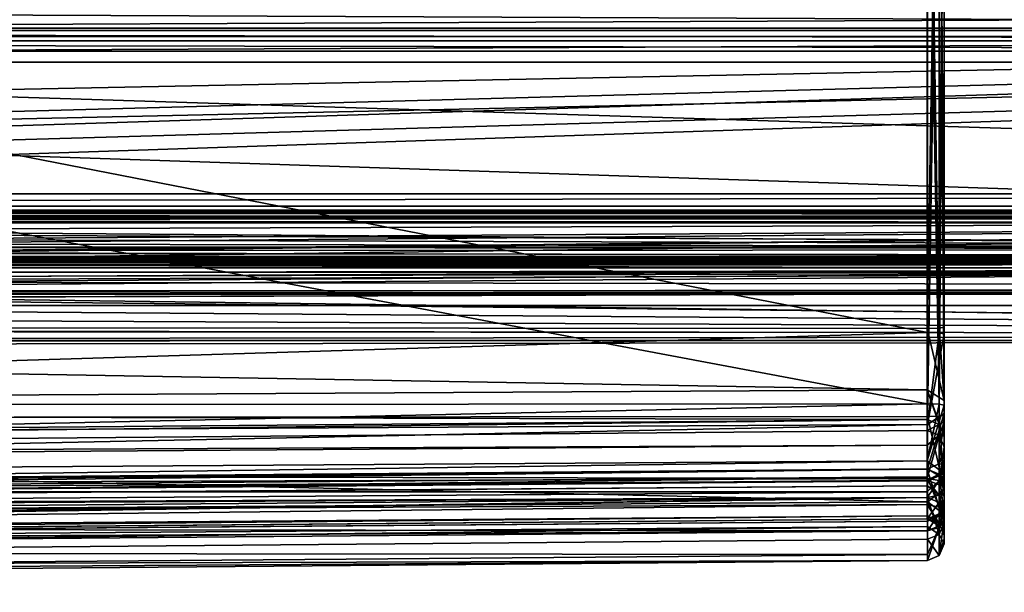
# Model space of a CAD drawing. Header units: millimetres. Extents: x -15 to 196, y -14 to 691.
# Tile 254 of 256: x 105 to 134, y 650 to 667. Entities that reach past the tile are written whole.
import ezdxf

# ---------------------------------------------------------------- set-up
doc = ezdxf.new("R2010")
doc.units = ezdxf.units.MM
doc.header["$LTSCALE"] = 41.718519
for name, color, linetype in [('1204', 7, 'CONTINUOUS'), ('1205', 7, 'CONTINUOUS'), ('1209', 7, 'CONTINUOUS'), ('1210', 7, 'CONTINUOUS'), ('1211', 7, 'CONTINUOUS'), ('1212', 7, 'CONTINUOUS'), ('1215', 7, 'CONTINUOUS'), ('1216', 7, 'CONTINUOUS'), ('1224', 7, 'CONTINUOUS'), ('1227', 7, 'CONTINUOUS'), ('1228', 7, 'CONTINUOUS'), ('1229', 7, 'CONTINUOUS'), ('1231', 7, 'CONTINUOUS'), ('1232', 7, 'CONTINUOUS'), ('1233', 7, 'CONTINUOUS'), ('1234', 7, 'CONTINUOUS'), ('1235', 7, 'CONTINUOUS'), ('1236', 7, 'CONTINUOUS'), ('1237', 7, 'CONTINUOUS'), ('1238', 7, 'CONTINUOUS'), ('1239', 7, 'CONTINUOUS'), ('1240', 7, 'CONTINUOUS'), ('1243', 7, 'CONTINUOUS'), ('1247', 7, 'CONTINUOUS'), ('1248', 7, 'CONTINUOUS'), ('1249', 7, 'CONTINUOUS'), ('1250', 7, 'CONTINUOUS'), ('1251', 7, 'CONTINUOUS'), ('1252', 7, 'CONTINUOUS'), ('1253', 7, 'CONTINUOUS'), ('1254', 7, 'CONTINUOUS'), ('1255', 7, 'CONTINUOUS'), ('1256', 7, 'CONTINUOUS'), ('1257', 7, 'CONTINUOUS'), ('1258', 7, 'CONTINUOUS'), ('1268', 7, 'CONTINUOUS'), ('1269', 7, 'CONTINUOUS'), ('1272', 7, 'CONTINUOUS'), ('1273', 7, 'CONTINUOUS'), ('1276', 7, 'CONTINUOUS'), ('1277', 7, 'CONTINUOUS'), ('1280', 7, 'CONTINUOUS'), ('1281', 7, 'CONTINUOUS'), ('1284', 7, 'CONTINUOUS'), ('1285', 7, 'CONTINUOUS'), ('1290', 7, 'CONTINUOUS'), ('1291', 7, 'CONTINUOUS'), ('1292', 7, 'CONTINUOUS'), ('1293', 7, 'CONTINUOUS'), ('1299', 7, 'CONTINUOUS'), ('1300', 7, 'CONTINUOUS'), ('1301', 7, 'CONTINUOUS'), ('1302', 7, 'CONTINUOUS'), ('1304', 7, 'CONTINUOUS'), ('1305', 7, 'CONTINUOUS'), ('1306', 7, 'CONTINUOUS'), ('1307', 7, 'CONTINUOUS'), ('1315', 7, 'CONTINUOUS'), ('1316', 7, 'CONTINUOUS'), ('1317', 7, 'CONTINUOUS'), ('1332', 7, 'CONTINUOUS'), ('1343', 7, 'CONTINUOUS'), ('1344', 7, 'CONTINUOUS')]:
    doc.layers.add(name, color=color, linetype=linetype)

msp = doc.modelspace()

# ---------------------------------------------------------------- linework, layer by layer
at = {"layer": '1204', "linetype": 'Continuous'}
for points in [[(131.704, 652.362, -132.729), (22.696, 651.414, -132.646), (131.704, 652.003, -136.838), (131.704, 652.362, -132.729)], [(22.696, 651.414, -132.646), (22.696, 651.055, -136.755), (131.704, 652.003, -136.838), (22.696, 651.414, -132.646)]]:
    msp.add_3dface(points, dxfattribs=at)
at = {"layer": '1205', "linetype": 'Continuous'}
for points in [[(22.696, 651.414, -132.646), (131.704, 652.362, -132.729), (131.704, 652.29, -132.26), (22.696, 651.414, -132.646)], [(22.696, 651.411, -132.625), (22.696, 651.414, -132.646), (131.704, 652.29, -132.26), (22.696, 651.411, -132.625)], [(131.704, 652.008, -131.878), (22.696, 651.411, -132.625), (131.704, 652.29, -132.26), (131.704, 652.008, -131.878)], [(22.696, 651.399, -132.608), (22.696, 651.411, -132.625), (131.704, 652.008, -131.878), (22.696, 651.399, -132.608)]]:
    msp.add_3dface(points, dxfattribs=at)
at = {"layer": '1209', "linetype": 'Continuous'}
for points in [[(131.704, 651.751, -122.509), (22.696, 650.803, -122.426), (131.704, 651.118, -129.737), (131.704, 651.751, -122.509)], [(22.696, 650.803, -122.426), (22.696, 650.17, -129.654), (131.704, 651.118, -129.737), (22.696, 650.803, -122.426)]]:
    msp.add_3dface(points, dxfattribs=at)
at = {"layer": '1210', "linetype": 'Continuous'}
for points in [[(131.704, 652.999, -120.555), (22.696, 652.525, -119.73), (22.696, 651.333, -120.867), (131.704, 652.999, -120.555)], [(131.704, 652.135, -121.379), (131.704, 652.999, -120.555), (22.696, 651.333, -120.867), (131.704, 652.135, -121.379)], [(22.696, 650.803, -122.426), (131.704, 651.751, -122.509), (131.704, 652.135, -121.379), (22.696, 650.803, -122.426)], [(22.696, 650.803, -122.426), (131.704, 652.135, -121.379), (22.696, 651.333, -120.867), (22.696, 650.803, -122.426)]]:
    msp.add_3dface(points, dxfattribs=at)
at = {"layer": '1211', "linetype": 'Continuous'}
for points in [[(131.704, 653.495, -119.779), (22.696, 652.547, -119.696), (22.696, 652.541, -119.716), (131.704, 653.495, -119.779)], [(131.704, 653.342, -120.228), (131.704, 653.495, -119.779), (22.696, 652.541, -119.716), (131.704, 653.342, -120.228)], [(22.696, 652.525, -119.73), (131.704, 652.999, -120.555), (131.704, 653.342, -120.228), (22.696, 652.525, -119.73)], [(22.696, 652.525, -119.73), (131.704, 653.342, -120.228), (22.696, 652.541, -119.716), (22.696, 652.525, -119.73)]]:
    msp.add_3dface(points, dxfattribs=at)
at = {"layer": '1212', "linetype": 'Continuous'}
for points in [[(22.696, 652.907, -115.586), (131.704, 653.495, -119.779), (131.704, 653.855, -115.669), (22.696, 652.907, -115.586)], [(22.696, 652.547, -119.696), (131.704, 653.495, -119.779), (22.696, 652.907, -115.586), (22.696, 652.547, -119.696)]]:
    msp.add_3dface(points, dxfattribs=at)
at = {"layer": '1215', "linetype": 'Continuous'}
for points in [[(22.696, 658.005, -111.309), (22.696, 654.57, -112.392), (131.704, 657.922, -112.256), (22.696, 658.005, -111.309)], [(131.704, 657.922, -112.256), (22.696, 654.57, -112.392), (131.704, 655.181, -113.12), (131.704, 657.922, -112.256)], [(22.696, 652.907, -115.586), (131.704, 653.855, -115.669), (131.704, 655.181, -113.12), (22.696, 652.907, -115.586)], [(22.696, 654.57, -112.392), (22.696, 652.907, -115.586), (131.704, 655.181, -113.12), (22.696, 654.57, -112.392)]]:
    msp.add_3dface(points, dxfattribs=at)
at = {"layer": '1216', "linetype": 'Continuous'}
for points in [[(22.696, 658.005, -111.309), (131.704, 657.922, -112.256), (22.696, 679.174, -113.161), (22.696, 658.005, -111.309)], [(22.696, 679.174, -113.161), (131.704, 657.922, -112.256), (131.704, 679.091, -114.108), (22.696, 679.174, -113.161)]]:
    msp.add_3dface(points, dxfattribs=at)
at = {"layer": '1224', "linetype": 'Continuous'}
for points in [[(22.696, 676.502, -143.705), (131.704, 676.585, -142.758), (22.696, 655.333, -141.853), (22.696, 676.502, -143.705)], [(22.696, 655.333, -141.853), (131.704, 676.585, -142.758), (131.704, 655.415, -140.906), (22.696, 655.333, -141.853)]]:
    msp.add_3dface(points, dxfattribs=at)
at = {"layer": '1227', "linetype": 'Continuous'}
for points in [[(22.696, 655.333, -141.853), (131.704, 655.415, -140.906), (131.704, 652.867, -139.579), (22.696, 655.333, -141.853)], [(22.696, 652.138, -140.19), (22.696, 655.333, -141.853), (131.704, 652.867, -139.579), (22.696, 652.138, -140.19)], [(131.704, 652.003, -136.838), (22.696, 652.138, -140.19), (131.704, 652.867, -139.579), (131.704, 652.003, -136.838)], [(131.704, 652.003, -136.838), (22.696, 651.055, -136.755), (22.696, 652.138, -140.19), (131.704, 652.003, -136.838)]]:
    msp.add_3dface(points, dxfattribs=at)
at = {"layer": '1228', "linetype": 'Continuous'}
for points in [[(131.704, 655.415, -140.906), (132.055, 655.428, -140.758), (132.2, 653.25, -139.257), (131.704, 655.415, -140.906)], [(131.704, 652.867, -139.579), (131.704, 655.415, -140.906), (132.2, 653.25, -139.257), (131.704, 652.867, -139.579)], [(132.055, 655.428, -140.758), (132.2, 655.459, -140.408), (132.2, 653.25, -139.257), (132.055, 655.428, -140.758)], [(132.2, 652.501, -136.882), (131.704, 652.867, -139.579), (132.2, 653.25, -139.257), (132.2, 652.501, -136.882)], [(131.704, 652.003, -136.838), (131.704, 652.867, -139.579), (132.055, 652.15, -136.851), (131.704, 652.003, -136.838)], [(132.055, 652.15, -136.851), (131.704, 652.867, -139.579), (132.2, 652.501, -136.882), (132.055, 652.15, -136.851)]]:
    msp.add_3dface(points, dxfattribs=at)
at = {"layer": '1229', "linetype": 'Continuous'}
for points in [[(132.2, 679.047, -114.607), (132.2, 657.878, -112.754), (132.2, 678.755, -115.083), (132.2, 679.047, -114.607)], [(132.2, 678.755, -115.083), (132.2, 657.878, -112.754), (132.2, 658.084, -113.274), (132.2, 678.755, -115.083)], [(132.2, 655.459, -140.408), (132.2, 676.628, -142.26), (132.2, 655.752, -139.931), (132.2, 655.459, -140.408)], [(132.2, 655.752, -139.931), (132.2, 676.628, -142.26), (132.2, 676.423, -141.74), (132.2, 655.752, -139.931)], [(132.2, 658.084, -113.274), (132.2, 657.878, -112.754), (132.2, 655.891, -113.966), (132.2, 658.084, -113.274)], [(132.2, 657.878, -112.754), (132.2, 655.503, -113.503), (132.2, 655.891, -113.966), (132.2, 657.878, -112.754)], [(132.2, 655.891, -113.966), (132.2, 655.503, -113.503), (132.2, 654.829, -116.005), (132.2, 655.891, -113.966)], [(132.2, 653.712, -138.869), (132.2, 655.459, -140.408), (132.2, 655.752, -139.931), (132.2, 653.712, -138.869)], [(132.2, 655.503, -113.503), (132.2, 654.353, -115.713), (132.2, 654.829, -116.005), (132.2, 655.503, -113.503)], [(132.2, 653.25, -139.257), (132.2, 655.459, -140.408), (132.2, 653.712, -138.869), (132.2, 653.25, -139.257)], [(132.2, 654.829, -116.005), (132.2, 654.353, -115.713), (132.2, 654.503, -119.731), (132.2, 654.829, -116.005)], [(132.2, 654.503, -119.731), (132.2, 654.353, -115.713), (132.2, 654.15, -120.702), (132.2, 654.503, -119.731)], [(132.2, 654.353, -115.713), (132.2, 653.993, -119.822), (132.2, 654.15, -120.702), (132.2, 654.353, -115.713)], [(132.2, 653.993, -119.822), (132.2, 653.764, -120.497), (132.2, 654.15, -120.702), (132.2, 653.993, -119.822)], [(132.2, 654.15, -120.702), (132.2, 653.764, -120.497), (132.2, 653.358, -121.366), (132.2, 654.15, -120.702)], [(132.2, 653.764, -120.497), (132.2, 653.248, -120.989), (132.2, 653.358, -121.366), (132.2, 653.764, -120.497)], [(132.2, 653.021, -136.676), (132.2, 653.25, -139.257), (132.2, 653.712, -138.869), (132.2, 653.021, -136.676)], [(132.2, 653.358, -121.366), (132.2, 653.248, -120.989), (132.2, 652.762, -121.867), (132.2, 653.358, -121.366)], [(132.2, 653.347, -132.951), (132.2, 653.167, -131.933), (132.2, 653.021, -136.676), (132.2, 653.347, -132.951)], [(132.2, 652.501, -136.882), (132.2, 653.25, -139.257), (132.2, 653.021, -136.676), (132.2, 652.501, -136.882)], [(132.2, 653.248, -120.989), (132.2, 652.556, -121.648), (132.2, 652.762, -121.867), (132.2, 653.248, -120.989)], [(132.2, 652.751, -132.068), (132.2, 652.86, -132.773), (132.2, 653.167, -131.933), (132.2, 652.751, -132.068)], [(132.2, 653.167, -131.933), (132.2, 652.86, -132.773), (132.2, 653.021, -136.676), (132.2, 653.167, -131.933)], [(132.2, 652.503, -131.142), (132.2, 652.751, -132.068), (132.2, 653.167, -131.933), (132.2, 652.503, -131.142)], [(132.2, 652.86, -132.773), (132.2, 652.501, -136.882), (132.2, 653.021, -136.676), (132.2, 652.86, -132.773)], [(132.2, 652.762, -121.867), (132.2, 652.556, -121.648), (132.2, 652.496, -122.598), (132.2, 652.762, -121.867)], [(132.2, 652.329, -131.494), (132.2, 652.751, -132.068), (132.2, 652.503, -131.142), (132.2, 652.329, -131.494)], [(132.2, 652.249, -122.553), (132.2, 651.762, -130.725), (132.2, 652.556, -121.648), (132.2, 652.249, -122.553)], [(132.2, 652.556, -121.648), (132.2, 651.762, -130.725), (132.2, 651.867, -129.778), (132.2, 652.556, -121.648)], [(132.2, 652.496, -122.598), (132.2, 652.556, -121.648), (132.2, 651.867, -129.778), (132.2, 652.496, -122.598)], [(132.2, 652.003, -130.545), (132.2, 652.329, -131.494), (132.2, 652.503, -131.142), (132.2, 652.003, -130.545)], [(132.2, 651.762, -130.725), (132.2, 652.329, -131.494), (132.2, 652.003, -130.545), (132.2, 651.762, -130.725)], [(132.2, 651.616, -129.781), (132.2, 651.762, -130.725), (132.2, 652.249, -122.553), (132.2, 651.616, -129.781)], [(132.2, 651.867, -129.778), (132.2, 651.762, -130.725), (132.2, 652.003, -130.545), (132.2, 651.867, -129.778)]]:
    msp.add_3dface(points, dxfattribs=at)
at = {"layer": '1231', "linetype": 'Continuous'}
for points in [[(131.704, 679.091, -114.108), (131.704, 657.922, -112.256), (132.055, 657.909, -112.404), (131.704, 679.091, -114.108)], [(132.055, 679.078, -114.256), (131.704, 679.091, -114.108), (132.055, 657.909, -112.404), (132.055, 679.078, -114.256)], [(132.2, 657.878, -112.754), (132.2, 679.047, -114.607), (132.055, 679.078, -114.256), (132.2, 657.878, -112.754)], [(132.2, 657.878, -112.754), (132.055, 679.078, -114.256), (132.055, 657.909, -112.404), (132.2, 657.878, -112.754)]]:
    msp.add_3dface(points, dxfattribs=at)
at = {"layer": '1232', "linetype": 'Continuous'}
for points in [[(131.704, 657.922, -112.256), (131.704, 655.181, -113.12), (132.055, 657.909, -112.404), (131.704, 657.922, -112.256)], [(131.704, 655.181, -113.12), (132.2, 657.878, -112.754), (132.055, 657.909, -112.404), (131.704, 655.181, -113.12)], [(131.704, 655.181, -113.12), (132.2, 655.503, -113.503), (132.2, 657.878, -112.754), (131.704, 655.181, -113.12)], [(131.704, 655.181, -113.12), (131.704, 653.855, -115.669), (132.2, 655.503, -113.503), (131.704, 655.181, -113.12)], [(132.2, 655.503, -113.503), (131.704, 653.855, -115.669), (132.055, 654.002, -115.682), (132.2, 655.503, -113.503)], [(132.2, 654.353, -115.713), (132.2, 655.503, -113.503), (132.055, 654.002, -115.682), (132.2, 654.353, -115.713)]]:
    msp.add_3dface(points, dxfattribs=at)
at = {"layer": '1233', "linetype": 'Continuous'}
for points in [[(132.2, 653.993, -119.822), (132.2, 654.353, -115.713), (132.055, 654.002, -115.682), (132.2, 653.993, -119.822)], [(132.055, 654.002, -115.682), (131.704, 653.855, -115.669), (132.055, 653.643, -119.791), (132.055, 654.002, -115.682)], [(132.2, 653.993, -119.822), (132.055, 654.002, -115.682), (132.055, 653.643, -119.791), (132.2, 653.993, -119.822)], [(131.704, 653.855, -115.669), (131.704, 653.495, -119.779), (132.055, 653.643, -119.791), (131.704, 653.855, -115.669)]]:
    msp.add_3dface(points, dxfattribs=at)
at = {"layer": '1234', "linetype": 'Continuous'}
for points in [[(132.2, 653.764, -120.497), (132.2, 653.993, -119.822), (132.055, 653.643, -119.791), (132.2, 653.764, -120.497)], [(132.055, 653.643, -119.791), (131.704, 653.495, -119.779), (132.055, 653.073, -120.684), (132.055, 653.643, -119.791)], [(132.2, 653.248, -120.989), (132.2, 653.764, -120.497), (132.055, 653.643, -119.791), (132.2, 653.248, -120.989)], [(132.2, 653.248, -120.989), (132.055, 653.643, -119.791), (132.055, 653.073, -120.684), (132.2, 653.248, -120.989)], [(131.704, 653.495, -119.779), (131.704, 653.342, -120.228), (132.055, 653.073, -120.684), (131.704, 653.495, -119.779)], [(131.704, 653.342, -120.228), (131.704, 652.999, -120.555), (132.055, 653.073, -120.684), (131.704, 653.342, -120.228)]]:
    msp.add_3dface(points, dxfattribs=at)
at = {"layer": '1235', "linetype": 'Continuous'}
for points in [[(132.055, 653.073, -120.684), (131.704, 652.999, -120.555), (132.055, 651.898, -122.522), (132.055, 653.073, -120.684)], [(131.704, 652.999, -120.555), (131.704, 652.135, -121.379), (132.055, 651.898, -122.522), (131.704, 652.999, -120.555)], [(132.2, 652.556, -121.648), (132.2, 653.248, -120.989), (132.055, 653.073, -120.684), (132.2, 652.556, -121.648)], [(132.2, 652.249, -122.553), (132.2, 652.556, -121.648), (132.055, 653.073, -120.684), (132.2, 652.249, -122.553)], [(132.2, 652.249, -122.553), (132.055, 653.073, -120.684), (132.055, 651.898, -122.522), (132.2, 652.249, -122.553)], [(131.704, 652.135, -121.379), (131.704, 651.751, -122.509), (132.055, 651.898, -122.522), (131.704, 652.135, -121.379)]]:
    msp.add_3dface(points, dxfattribs=at)
at = {"layer": '1236', "linetype": 'Continuous'}
for points in [[(132.2, 651.616, -129.781), (132.2, 652.249, -122.553), (132.055, 651.898, -122.522), (132.2, 651.616, -129.781)], [(132.055, 651.898, -122.522), (131.704, 651.751, -122.509), (132.055, 651.266, -129.75), (132.055, 651.898, -122.522)], [(132.2, 651.616, -129.781), (132.055, 651.898, -122.522), (132.055, 651.266, -129.75), (132.2, 651.616, -129.781)], [(131.704, 651.751, -122.509), (131.704, 651.118, -129.737), (132.055, 651.266, -129.75), (131.704, 651.751, -122.509)]]:
    msp.add_3dface(points, dxfattribs=at)
at = {"layer": '1237', "linetype": 'Continuous'}
for points in [[(131.704, 652.008, -131.878), (132.055, 652.103, -131.764), (131.704, 651.301, -130.917), (131.704, 652.008, -131.878)], [(132.055, 651.266, -129.75), (131.704, 651.118, -129.737), (132.055, 652.103, -131.764), (132.055, 651.266, -129.75)], [(132.055, 652.103, -131.764), (131.704, 651.118, -129.737), (131.704, 651.301, -130.917), (132.055, 652.103, -131.764)], [(132.2, 652.329, -131.494), (132.2, 651.762, -130.725), (132.055, 651.266, -129.75), (132.2, 652.329, -131.494)], [(132.2, 652.329, -131.494), (132.055, 651.266, -129.75), (132.055, 652.103, -131.764), (132.2, 652.329, -131.494)], [(132.2, 651.762, -130.725), (132.2, 651.616, -129.781), (132.055, 651.266, -129.75), (132.2, 651.762, -130.725)]]:
    msp.add_3dface(points, dxfattribs=at)
at = {"layer": '1238', "linetype": 'Continuous'}
for points in [[(132.2, 652.86, -132.773), (132.2, 652.751, -132.068), (132.055, 652.103, -131.764), (132.2, 652.86, -132.773)], [(132.2, 652.86, -132.773), (132.055, 652.103, -131.764), (132.055, 652.51, -132.742), (132.2, 652.86, -132.773)], [(132.2, 652.751, -132.068), (132.2, 652.329, -131.494), (132.055, 652.103, -131.764), (132.2, 652.751, -132.068)], [(131.704, 652.29, -132.26), (131.704, 652.362, -132.729), (132.055, 652.51, -132.742), (131.704, 652.29, -132.26)], [(131.704, 652.008, -131.878), (131.704, 652.29, -132.26), (132.055, 652.51, -132.742), (131.704, 652.008, -131.878)], [(132.055, 652.103, -131.764), (131.704, 652.008, -131.878), (132.055, 652.51, -132.742), (132.055, 652.103, -131.764)]]:
    msp.add_3dface(points, dxfattribs=at)
at = {"layer": '1239', "linetype": 'Continuous'}
for points in [[(132.2, 652.501, -136.882), (132.2, 652.86, -132.773), (132.055, 652.51, -132.742), (132.2, 652.501, -136.882)], [(131.704, 652.362, -132.729), (132.055, 652.15, -136.851), (132.055, 652.51, -132.742), (131.704, 652.362, -132.729)], [(132.055, 652.15, -136.851), (132.2, 652.501, -136.882), (132.055, 652.51, -132.742), (132.055, 652.15, -136.851)], [(131.704, 652.362, -132.729), (131.704, 652.003, -136.838), (132.055, 652.15, -136.851), (131.704, 652.362, -132.729)]]:
    msp.add_3dface(points, dxfattribs=at)
at = {"layer": '1240', "linetype": 'Continuous'}
for points in [[(22.696, 651.399, -132.608), (131.704, 652.008, -131.878), (131.704, 651.301, -130.917), (22.696, 651.399, -132.608)], [(22.696, 650.422, -131.282), (22.696, 651.399, -132.608), (131.704, 651.301, -130.917), (22.696, 650.422, -131.282)], [(131.704, 651.118, -129.737), (22.696, 650.422, -131.282), (131.704, 651.301, -130.917), (131.704, 651.118, -129.737)], [(22.696, 650.17, -129.654), (22.696, 650.422, -131.282), (131.704, 651.118, -129.737), (22.696, 650.17, -129.654)]]:
    msp.add_3dface(points, dxfattribs=at)
at = {"layer": '1243', "linetype": 'Continuous'}
for points in [[(131.704, 655.415, -140.906), (131.704, 676.585, -142.758), (132.055, 676.597, -142.61), (131.704, 655.415, -140.906)], [(132.055, 655.428, -140.758), (131.704, 655.415, -140.906), (132.055, 676.597, -142.61), (132.055, 655.428, -140.758)], [(132.2, 655.459, -140.408), (132.055, 655.428, -140.758), (132.2, 676.628, -142.26), (132.2, 655.459, -140.408)], [(132.2, 676.628, -142.26), (132.055, 655.428, -140.758), (132.055, 676.597, -142.61), (132.2, 676.628, -142.26)]]:
    msp.add_3dface(points, dxfattribs=at)
at = {"layer": '1247', "linetype": 'Continuous'}
for points in [[(132.054, 676.453, -141.388), (131.696, 676.466, -141.242), (132.054, 655.782, -139.579), (132.054, 676.453, -141.388)], [(132.054, 655.782, -139.579), (131.696, 676.466, -141.242), (131.696, 655.795, -139.433), (132.054, 655.782, -139.579)], [(132.2, 655.752, -139.931), (132.2, 676.423, -141.74), (132.054, 676.453, -141.388), (132.2, 655.752, -139.931)], [(132.2, 655.752, -139.931), (132.054, 676.453, -141.388), (132.054, 655.782, -139.579), (132.2, 655.752, -139.931)]]:
    msp.add_3dface(points, dxfattribs=at)
at = {"layer": '1248', "linetype": 'Continuous'}
for points in [[(132.054, 655.782, -139.579), (131.696, 655.795, -139.433), (131.696, 654.095, -138.548), (132.054, 655.782, -139.579)], [(132.2, 655.752, -139.931), (132.054, 655.782, -139.579), (131.696, 654.095, -138.548), (132.2, 655.752, -139.931)], [(132.2, 653.712, -138.869), (132.2, 655.752, -139.931), (131.696, 654.095, -138.548), (132.2, 653.712, -138.869)], [(131.696, 653.519, -136.72), (132.2, 653.712, -138.869), (131.696, 654.095, -138.548), (131.696, 653.519, -136.72)], [(132.054, 653.373, -136.707), (132.2, 653.712, -138.869), (131.696, 653.519, -136.72), (132.054, 653.373, -136.707)], [(132.2, 653.021, -136.676), (132.2, 653.712, -138.869), (132.054, 653.373, -136.707), (132.2, 653.021, -136.676)]]:
    msp.add_3dface(points, dxfattribs=at)
at = {"layer": '1249', "linetype": 'Continuous'}
for points in [[(132.054, 653.699, -132.981), (131.696, 653.519, -136.72), (131.696, 653.845, -132.994), (132.054, 653.699, -132.981)], [(132.054, 653.373, -136.707), (131.696, 653.519, -136.72), (132.054, 653.699, -132.981), (132.054, 653.373, -136.707)], [(132.2, 653.347, -132.951), (132.054, 653.373, -136.707), (132.054, 653.699, -132.981), (132.2, 653.347, -132.951)], [(132.2, 653.347, -132.951), (132.2, 653.021, -136.676), (132.054, 653.373, -136.707), (132.2, 653.347, -132.951)]]:
    msp.add_3dface(points, dxfattribs=at)
at = {"layer": '1250', "linetype": 'Continuous'}
for points in [[(132.054, 653.699, -132.981), (131.696, 653.845, -132.994), (132.054, 652.706, -130.852), (132.054, 653.699, -132.981)], [(132.054, 652.706, -130.852), (131.696, 653.845, -132.994), (131.696, 653.62, -131.722), (132.054, 652.706, -130.852)], [(131.696, 652.79, -130.732), (132.054, 652.706, -130.852), (131.696, 653.62, -131.722), (131.696, 652.79, -130.732)], [(132.2, 652.503, -131.142), (132.2, 653.167, -131.933), (132.054, 653.699, -132.981), (132.2, 652.503, -131.142)], [(132.2, 652.503, -131.142), (132.054, 653.699, -132.981), (132.054, 652.706, -130.852), (132.2, 652.503, -131.142)], [(132.2, 653.167, -131.933), (132.2, 653.347, -132.951), (132.054, 653.699, -132.981), (132.2, 653.167, -131.933)]]:
    msp.add_3dface(points, dxfattribs=at)
at = {"layer": '1251', "linetype": 'Continuous'}
for points in [[(132.054, 652.706, -130.852), (131.696, 652.79, -130.732), (132.054, 652.22, -129.809), (132.054, 652.706, -130.852)], [(132.054, 652.22, -129.809), (131.696, 652.79, -130.732), (131.696, 652.456, -130.334), (132.054, 652.22, -129.809)], [(132.2, 651.867, -129.778), (132.2, 652.003, -130.545), (132.054, 652.706, -130.852), (132.2, 651.867, -129.778)], [(132.2, 651.867, -129.778), (132.054, 652.706, -130.852), (132.054, 652.22, -129.809), (132.2, 651.867, -129.778)], [(132.2, 652.003, -130.545), (132.2, 652.503, -131.142), (132.054, 652.706, -130.852), (132.2, 652.003, -130.545)], [(131.696, 652.365, -129.822), (132.054, 652.22, -129.809), (131.696, 652.456, -130.334), (131.696, 652.365, -129.822)]]:
    msp.add_3dface(points, dxfattribs=at)
at = {"layer": '1252', "linetype": 'Continuous'}
for points in [[(132.054, 652.848, -122.629), (131.696, 652.365, -129.822), (131.696, 652.994, -122.642), (132.054, 652.848, -122.629)], [(132.054, 652.22, -129.809), (131.696, 652.365, -129.822), (132.054, 652.848, -122.629), (132.054, 652.22, -129.809)], [(132.2, 652.496, -122.598), (132.054, 652.22, -129.809), (132.054, 652.848, -122.629), (132.2, 652.496, -122.598)], [(132.2, 652.496, -122.598), (132.2, 651.867, -129.778), (132.054, 652.22, -129.809), (132.2, 652.496, -122.598)]]:
    msp.add_3dface(points, dxfattribs=at)
at = {"layer": '1253', "linetype": 'Continuous'}
for points in [[(131.696, 653.57, -121.819), (132.054, 653.508, -121.686), (131.696, 653.171, -122.153), (131.696, 653.57, -121.819)], [(132.054, 652.848, -122.629), (131.696, 652.994, -122.642), (132.054, 653.508, -121.686), (132.054, 652.848, -122.629)], [(132.054, 653.508, -121.686), (131.696, 652.994, -122.642), (131.696, 653.171, -122.153), (132.054, 653.508, -121.686)], [(132.2, 653.358, -121.366), (132.054, 652.848, -122.629), (132.054, 653.508, -121.686), (132.2, 653.358, -121.366)], [(132.2, 653.358, -121.366), (132.2, 652.762, -121.867), (132.054, 652.848, -122.629), (132.2, 653.358, -121.366)], [(132.2, 652.762, -121.867), (132.2, 652.496, -122.598), (132.054, 652.848, -122.629), (132.2, 652.762, -121.867)]]:
    msp.add_3dface(points, dxfattribs=at)
at = {"layer": '1254', "linetype": 'Continuous'}
for points in [[(131.696, 655.001, -119.775), (132.054, 654.855, -119.762), (131.696, 654.559, -120.989), (131.696, 655.001, -119.775)], [(132.054, 653.508, -121.686), (131.696, 653.57, -121.819), (132.054, 654.855, -119.762), (132.054, 653.508, -121.686)], [(132.054, 654.855, -119.762), (131.696, 653.57, -121.819), (131.696, 654.559, -120.989), (132.054, 654.855, -119.762)], [(132.2, 654.503, -119.731), (132.054, 653.508, -121.686), (132.054, 654.855, -119.762), (132.2, 654.503, -119.731)], [(132.2, 654.503, -119.731), (132.2, 654.15, -120.702), (132.054, 653.508, -121.686), (132.2, 654.503, -119.731)], [(132.2, 654.15, -120.702), (132.2, 653.358, -121.366), (132.054, 653.508, -121.686), (132.2, 654.15, -120.702)]]:
    msp.add_3dface(points, dxfattribs=at)
at = {"layer": '1255', "linetype": 'Continuous'}
for points in [[(132.054, 655.181, -116.036), (131.696, 655.001, -119.775), (131.696, 655.327, -116.049), (132.054, 655.181, -116.036)], [(132.054, 654.855, -119.762), (131.696, 655.001, -119.775), (132.054, 655.181, -116.036), (132.054, 654.855, -119.762)], [(132.2, 654.829, -116.005), (132.054, 654.855, -119.762), (132.054, 655.181, -116.036), (132.2, 654.829, -116.005)], [(132.2, 654.829, -116.005), (132.2, 654.503, -119.731), (132.054, 654.855, -119.762), (132.2, 654.829, -116.005)]]:
    msp.add_3dface(points, dxfattribs=at)
at = {"layer": '1256', "linetype": 'Continuous'}
for points in [[(132.054, 658.053, -113.627), (132.2, 655.891, -113.966), (131.696, 658.04, -113.772), (132.054, 658.053, -113.627)], [(131.696, 658.04, -113.772), (132.2, 655.891, -113.966), (131.696, 656.212, -114.349), (131.696, 658.04, -113.772)], [(132.2, 658.084, -113.274), (132.2, 655.891, -113.966), (132.054, 658.053, -113.627), (132.2, 658.084, -113.274)], [(132.2, 655.891, -113.966), (132.2, 654.829, -116.005), (131.696, 656.212, -114.349), (132.2, 655.891, -113.966)], [(132.2, 654.829, -116.005), (132.054, 655.181, -116.036), (131.696, 656.212, -114.349), (132.2, 654.829, -116.005)], [(132.054, 655.181, -116.036), (131.696, 655.327, -116.049), (131.696, 656.212, -114.349), (132.054, 655.181, -116.036)]]:
    msp.add_3dface(points, dxfattribs=at)
at = {"layer": '1257', "linetype": 'Continuous'}
for points in [[(131.696, 678.711, -115.581), (132.054, 678.724, -115.435), (131.696, 658.04, -113.772), (131.696, 678.711, -115.581)], [(132.054, 678.724, -115.435), (132.054, 658.053, -113.627), (131.696, 658.04, -113.772), (132.054, 678.724, -115.435)], [(132.2, 678.755, -115.083), (132.2, 658.084, -113.274), (132.054, 658.053, -113.627), (132.2, 678.755, -115.083)], [(132.054, 678.724, -115.435), (132.2, 678.755, -115.083), (132.054, 658.053, -113.627), (132.054, 678.724, -115.435)]]:
    msp.add_3dface(points, dxfattribs=at)
at = {"layer": '1258', "linetype": 'Continuous'}
for points in [[(131.696, 678.711, -115.581), (22.187, 658.124, -112.82), (22.187, 678.795, -114.629), (131.696, 678.711, -115.581)], [(131.696, 678.711, -115.581), (131.696, 658.04, -113.772), (22.187, 658.124, -112.82), (131.696, 678.711, -115.581)]]:
    msp.add_3dface(points, dxfattribs=at)
at = {"layer": '1268', "linetype": 'Continuous'}
for points in [[(131.696, 655.795, -139.433), (131.696, 676.466, -141.242), (22.187, 676.383, -142.194), (131.696, 655.795, -139.433)], [(131.696, 655.795, -139.433), (22.187, 676.383, -142.194), (22.187, 655.712, -140.385), (131.696, 655.795, -139.433)]]:
    msp.add_3dface(points, dxfattribs=at)
at = {"layer": '1269', "linetype": 'Continuous'}
for points in [[(131.696, 654.095, -138.548), (131.696, 655.795, -139.433), (22.187, 653.363, -139.162), (131.696, 654.095, -138.548)], [(131.696, 655.795, -139.433), (22.187, 655.712, -140.385), (22.187, 653.363, -139.162), (131.696, 655.795, -139.433)], [(131.696, 653.519, -136.72), (131.696, 654.095, -138.548), (22.187, 652.567, -136.637), (131.696, 653.519, -136.72)], [(22.187, 652.567, -136.637), (131.696, 654.095, -138.548), (22.187, 653.363, -139.162), (22.187, 652.567, -136.637)]]:
    msp.add_3dface(points, dxfattribs=at)
at = {"layer": '1272', "linetype": 'Continuous'}
for points in [[(131.696, 653.845, -132.994), (131.696, 653.519, -136.72), (22.187, 652.567, -136.637), (131.696, 653.845, -132.994)], [(131.696, 653.845, -132.994), (22.187, 652.567, -136.637), (22.187, 652.893, -132.911), (131.696, 653.845, -132.994)]]:
    msp.add_3dface(points, dxfattribs=at)
at = {"layer": '1273', "linetype": 'Continuous'}
for points in [[(131.696, 653.62, -131.722), (131.696, 653.845, -132.994), (22.187, 652.757, -132.132), (131.696, 653.62, -131.722)], [(131.696, 653.845, -132.994), (22.187, 652.893, -132.911), (22.187, 652.757, -132.132), (131.696, 653.845, -132.994)], [(131.696, 652.79, -130.732), (131.696, 653.62, -131.722), (22.187, 652.242, -131.515), (131.696, 652.79, -130.732)], [(22.187, 652.242, -131.515), (131.696, 653.62, -131.722), (22.187, 652.757, -132.132), (22.187, 652.242, -131.515)]]:
    msp.add_3dface(points, dxfattribs=at)
at = {"layer": '1276', "linetype": 'Continuous'}
for points in [[(131.696, 652.456, -130.334), (131.696, 652.79, -130.732), (22.187, 651.59, -130.738), (131.696, 652.456, -130.334)], [(131.696, 652.79, -130.732), (22.187, 652.242, -131.515), (22.187, 651.59, -130.738), (131.696, 652.79, -130.732)], [(131.696, 652.365, -129.822), (131.696, 652.456, -130.334), (22.187, 651.413, -129.739), (131.696, 652.365, -129.822)], [(131.696, 652.456, -130.334), (22.187, 651.59, -130.738), (22.187, 651.413, -129.739), (131.696, 652.456, -130.334)]]:
    msp.add_3dface(points, dxfattribs=at)
at = {"layer": '1277', "linetype": 'Continuous'}
for points in [[(131.696, 652.994, -122.642), (131.696, 652.365, -129.822), (22.187, 651.413, -129.739), (131.696, 652.994, -122.642)], [(131.696, 652.994, -122.642), (22.187, 651.413, -129.739), (22.187, 652.042, -122.559), (131.696, 652.994, -122.642)]]:
    msp.add_3dface(points, dxfattribs=at)
at = {"layer": '1280', "linetype": 'Continuous'}
for points in [[(131.696, 653.57, -121.819), (131.696, 653.171, -122.153), (22.187, 653.166, -120.953), (131.696, 653.57, -121.819)], [(131.696, 653.171, -122.153), (131.696, 652.994, -122.642), (22.187, 652.389, -121.605), (131.696, 653.171, -122.153)], [(131.696, 653.171, -122.153), (22.187, 652.389, -121.605), (22.187, 653.166, -120.953), (131.696, 653.171, -122.153)], [(131.696, 652.994, -122.642), (22.187, 652.042, -122.559), (22.187, 652.389, -121.605), (131.696, 652.994, -122.642)]]:
    msp.add_3dface(points, dxfattribs=at)
at = {"layer": '1281', "linetype": 'Continuous'}
for points in [[(131.696, 655.001, -119.775), (131.696, 654.559, -120.989), (22.187, 654.049, -119.692), (131.696, 655.001, -119.775)], [(131.696, 654.559, -120.989), (131.696, 653.57, -121.819), (22.187, 653.773, -120.446), (131.696, 654.559, -120.989)], [(22.187, 654.049, -119.692), (131.696, 654.559, -120.989), (22.187, 653.773, -120.446), (22.187, 654.049, -119.692)], [(131.696, 653.57, -121.819), (22.187, 653.166, -120.953), (22.187, 653.773, -120.446), (131.696, 653.57, -121.819)]]:
    msp.add_3dface(points, dxfattribs=at)
at = {"layer": '1284', "linetype": 'Continuous'}
for points in [[(131.696, 655.327, -116.049), (131.696, 655.001, -119.775), (22.187, 654.049, -119.692), (131.696, 655.327, -116.049)], [(131.696, 655.327, -116.049), (22.187, 654.049, -119.692), (22.187, 654.375, -115.966), (131.696, 655.327, -116.049)]]:
    msp.add_3dface(points, dxfattribs=at)
at = {"layer": '1285', "linetype": 'Continuous'}
for points in [[(131.696, 658.04, -113.772), (131.696, 656.212, -114.349), (22.187, 658.124, -112.82), (131.696, 658.04, -113.772)], [(22.187, 658.124, -112.82), (131.696, 656.212, -114.349), (22.187, 655.598, -113.617), (22.187, 658.124, -112.82)], [(131.696, 656.212, -114.349), (131.696, 655.327, -116.049), (22.187, 655.598, -113.617), (131.696, 656.212, -114.349)], [(131.696, 655.327, -116.049), (22.187, 654.375, -115.966), (22.187, 655.598, -113.617), (131.696, 655.327, -116.049)]]:
    msp.add_3dface(points, dxfattribs=at)
at = {"layer": '1290', "linetype": 'Continuous'}
for points in [[(21, 661.522, -126.238), (22.166, 660.192, -120.392), (196, 660.192, -120.392), (21, 661.522, -126.238)], [(196, 661.522, -126.238), (21, 661.522, -126.238), (196, 660.192, -120.392), (196, 661.522, -126.238)]]:
    msp.add_3dface(points, dxfattribs=at)
at = {"layer": '1291', "linetype": 'Continuous'}
for points in [[(21, 661.388, -127.762), (21, 661.575, -127.01), (196, 661.388, -127.762), (21, 661.388, -127.762)], [(21, 661.575, -127.01), (21, 661.522, -126.238), (196, 661.575, -127.01), (21, 661.575, -127.01)], [(196, 661.388, -127.762), (21, 661.575, -127.01), (196, 661.575, -127.01), (196, 661.388, -127.762)], [(21, 661.522, -126.238), (196, 661.522, -126.238), (196, 661.575, -127.01), (21, 661.522, -126.238)]]:
    msp.add_3dface(points, dxfattribs=at)
at = {"layer": '1292', "linetype": 'Continuous'}
for points in [[(21.943, 659.4, -132.488), (21, 659.92, -131.253), (196, 661.388, -127.762), (21.943, 659.4, -132.488)], [(21, 659.92, -131.253), (21, 661.388, -127.762), (196, 661.388, -127.762), (21, 659.92, -131.253)], [(22.166, 659.063, -133.288), (21.943, 659.4, -132.488), (196, 661.388, -127.762), (22.166, 659.063, -133.288)], [(22.166, 659.063, -133.288), (196, 661.388, -127.762), (196, 659.063, -133.288), (22.166, 659.063, -133.288)]]:
    msp.add_3dface(points, dxfattribs=at)
at = {"layer": '1293', "linetype": 'Continuous'}
for points in [[(22.166, 660.138, -134.569), (22.174, 660.073, -134.581), (196, 660.138, -134.569), (22.166, 660.138, -134.569)], [(22.174, 660.073, -134.581), (22.18, 660.007, -134.589), (196, 660.138, -134.569), (22.174, 660.073, -134.581)], [(196, 660.138, -134.569), (22.18, 660.007, -134.589), (196, 659.994, -134.59), (196, 660.138, -134.569)], [(22.18, 660.007, -134.589), (22.187, 659.927, -134.592), (196, 659.994, -134.59), (22.18, 660.007, -134.589)], [(22.187, 659.927, -134.592), (22.191, 659.848, -134.589), (196, 659.994, -134.59), (22.187, 659.927, -134.592)], [(196, 659.994, -134.59), (22.191, 659.848, -134.589), (196, 659.848, -134.589), (196, 659.994, -134.59)], [(22.191, 659.848, -134.589), (22.199, 659.599, -134.532), (196, 659.848, -134.589), (22.191, 659.848, -134.589)], [(22.199, 659.599, -134.532), (22.2, 659.374, -134.41), (196, 659.848, -134.589), (22.199, 659.599, -134.532)], [(196, 659.848, -134.589), (22.2, 659.374, -134.41), (22.2, 659.21, -134.256), (196, 659.848, -134.589)], [(196, 659.125, -134.138), (196, 659.848, -134.589), (22.2, 659.21, -134.256), (196, 659.125, -134.138)], [(22.2, 659.087, -134.068), (196, 659.125, -134.138), (22.2, 659.21, -134.256), (22.2, 659.087, -134.068)], [(22.174, 659.04, -133.35), (22.166, 659.063, -133.288), (196, 659.125, -134.138), (22.174, 659.04, -133.35)], [(22.166, 659.063, -133.288), (196, 659.063, -133.288), (196, 659.125, -134.138), (22.166, 659.063, -133.288)], [(22.18, 659.021, -133.413), (22.174, 659.04, -133.35), (196, 659.125, -134.138), (22.18, 659.021, -133.413)], [(22.18, 659.021, -133.413), (196, 659.125, -134.138), (22.197, 658.995, -133.746), (22.18, 659.021, -133.413)], [(22.197, 658.995, -133.746), (196, 659.125, -134.138), (22.2, 659.087, -134.068), (22.197, 658.995, -133.746)]]:
    msp.add_3dface(points, dxfattribs=at)
at = {"layer": '1299', "linetype": 'Continuous'}
for points in [[(21, 666.926, -134.754), (22.073, 672.452, -137.08), (196, 672.452, -137.08), (21, 666.926, -134.754)], [(196, 666.926, -134.754), (21, 666.926, -134.754), (196, 672.452, -137.08), (196, 666.926, -134.754)]]:
    msp.add_3dface(points, dxfattribs=at)
at = {"layer": '1300', "linetype": 'Continuous'}
for points in [[(21, 666.626, -134.68), (21, 666.926, -134.754), (196, 666.626, -134.68), (21, 666.626, -134.68)], [(21, 666.926, -134.754), (196, 666.926, -134.754), (196, 666.626, -134.68), (21, 666.926, -134.754)], [(21, 666.317, -134.701), (21, 666.626, -134.68), (196, 666.317, -134.701), (21, 666.317, -134.701)], [(196, 666.317, -134.701), (21, 666.626, -134.68), (196, 666.626, -134.68), (196, 666.317, -134.701)]]:
    msp.add_3dface(points, dxfattribs=at)
at = {"layer": '1301', "linetype": 'Continuous'}
for points in [[(21.832, 661.281, -135.847), (21, 662.449, -135.581), (196, 666.317, -134.701), (21.832, 661.281, -135.847)], [(21, 662.449, -135.581), (21, 666.317, -134.701), (196, 666.317, -134.701), (21, 662.449, -135.581)], [(22.073, 660.471, -136.031), (21.832, 661.281, -135.847), (196, 666.317, -134.701), (22.073, 660.471, -136.031)], [(22.073, 660.471, -136.031), (196, 666.317, -134.701), (196, 660.471, -136.031), (22.073, 660.471, -136.031)]]:
    msp.add_3dface(points, dxfattribs=at)
at = {"layer": '1302', "linetype": 'Continuous'}
for points in [[(22.128, 660.103, -136.086), (22.073, 660.471, -136.031), (196, 660.096, -136.086), (22.128, 660.103, -136.086)], [(22.073, 660.471, -136.031), (196, 660.471, -136.031), (196, 660.096, -136.086), (22.073, 660.471, -136.031)], [(22.163, 659.717, -136.083), (22.128, 660.103, -136.086), (196, 659.717, -136.083), (22.163, 659.717, -136.083)], [(196, 659.717, -136.083), (22.128, 660.103, -136.086), (196, 660.096, -136.086), (196, 659.717, -136.083)], [(22.184, 659.156, -135.966), (22.163, 659.717, -136.083), (196, 657.84, -134.912), (22.184, 659.156, -135.966)], [(196, 657.84, -134.912), (22.163, 659.717, -136.083), (196, 659.717, -136.083), (196, 657.84, -134.912)], [(22.177, 658.649, -135.729), (22.184, 659.156, -135.966), (196, 657.84, -134.912), (22.177, 658.649, -135.729)], [(22.16, 658.061, -135.221), (22.177, 658.649, -135.729), (196, 657.84, -134.912), (22.16, 658.061, -135.221)], [(22.177, 657.662, -134.553), (22.16, 658.061, -135.221), (196, 657.84, -134.912), (22.177, 657.662, -134.553)], [(22.073, 657.681, -132.706), (22.177, 657.491, -133.712), (196, 657.681, -132.706), (22.073, 657.681, -132.706)], [(196, 657.681, -132.706), (22.177, 657.662, -134.553), (196, 657.84, -134.912), (196, 657.681, -132.706)], [(22.177, 657.491, -133.712), (22.177, 657.662, -134.553), (196, 657.681, -132.706), (22.177, 657.491, -133.712)]]:
    msp.add_3dface(points, dxfattribs=at)
at = {"layer": '1304', "linetype": 'Continuous'}
for points in [[(21, 660.006, -127.18), (22.073, 657.681, -132.706), (196, 657.681, -132.706), (21, 660.006, -127.18)], [(21, 660.006, -127.18), (196, 657.681, -132.706), (196, 660.006, -127.18), (21, 660.006, -127.18)]]:
    msp.add_3dface(points, dxfattribs=at)
at = {"layer": '1305', "linetype": 'Continuous'}
for points in [[(21, 660.059, -126.57), (21, 660.08, -126.879), (196, 660.059, -126.57), (21, 660.059, -126.57)], [(21, 660.08, -126.879), (21, 660.006, -127.18), (196, 660.08, -126.879), (21, 660.08, -126.879)], [(196, 660.059, -126.57), (21, 660.08, -126.879), (196, 660.08, -126.879), (196, 660.059, -126.57)], [(21, 660.006, -127.18), (196, 660.006, -127.18), (196, 660.08, -126.879), (21, 660.006, -127.18)]]:
    msp.add_3dface(points, dxfattribs=at)
at = {"layer": '1306', "linetype": 'Continuous'}
for points in [[(21, 659.179, -122.702), (21, 660.059, -126.57), (196, 660.059, -126.57), (21, 659.179, -122.702)], [(21.832, 658.913, -121.535), (21, 659.179, -122.702), (196, 660.059, -126.57), (21.832, 658.913, -121.535)], [(22.073, 658.729, -120.725), (21.832, 658.913, -121.535), (196, 660.059, -126.57), (22.073, 658.729, -120.725)], [(22.073, 658.729, -120.725), (196, 660.059, -126.57), (196, 658.729, -120.725), (22.073, 658.729, -120.725)]]:
    msp.add_3dface(points, dxfattribs=at)
at = {"layer": '1307', "linetype": 'Continuous'}
for points in [[(22.073, 662.054, -117.935), (22.129, 661.693, -117.815), (196, 662.054, -117.935), (22.073, 662.054, -117.935)], [(196, 662.054, -117.935), (22.129, 661.693, -117.815), (196, 661.695, -117.815), (196, 662.054, -117.935)], [(22.129, 661.693, -117.815), (22.163, 661.321, -117.753), (196, 661.695, -117.815), (22.129, 661.693, -117.815)], [(196, 661.695, -117.815), (22.163, 661.321, -117.753), (196, 661.321, -117.753), (196, 661.695, -117.815)], [(22.177, 660.207, -117.916), (22.16, 659.54, -118.314), (196, 661.321, -117.753), (22.177, 660.207, -117.916)], [(196, 661.321, -117.753), (22.16, 659.54, -118.314), (196, 659.269, -118.58), (196, 661.321, -117.753)], [(22.163, 661.321, -117.753), (22.184, 660.749, -117.77), (196, 661.321, -117.753), (22.163, 661.321, -117.753)], [(22.184, 660.749, -117.77), (22.177, 660.207, -117.916), (196, 661.321, -117.753), (22.184, 660.749, -117.77)], [(22.16, 659.54, -118.314), (22.177, 659.032, -118.902), (196, 659.269, -118.58), (22.16, 659.54, -118.314)], [(22.177, 658.715, -119.707), (22.073, 658.729, -120.725), (196, 659.269, -118.58), (22.177, 658.715, -119.707)], [(22.073, 658.729, -120.725), (196, 658.729, -120.725), (196, 659.269, -118.58), (22.073, 658.729, -120.725)], [(22.177, 659.032, -118.902), (22.177, 658.715, -119.707), (196, 659.269, -118.58), (22.177, 659.032, -118.902)]]:
    msp.add_3dface(points, dxfattribs=at)
at = {"layer": '1315', "linetype": 'Continuous'}
for points in [[(21, 666.998, -121.642), (21, 667.75, -121.828), (196, 666.998, -121.642), (21, 666.998, -121.642)], [(196, 666.998, -121.642), (21, 667.75, -121.828), (196, 667.75, -121.828), (196, 666.998, -121.642)]]:
    msp.add_3dface(points, dxfattribs=at)
at = {"layer": '1316', "linetype": 'Continuous'}
for points in [[(21.943, 662.273, -119.654), (21, 663.507, -120.173), (196, 666.998, -121.642), (21.943, 662.273, -119.654)], [(21, 663.507, -120.173), (21, 666.998, -121.642), (196, 666.998, -121.642), (21, 663.507, -120.173)], [(22.166, 661.473, -119.317), (21.943, 662.273, -119.654), (196, 666.998, -121.642), (22.166, 661.473, -119.317)], [(22.166, 661.473, -119.317), (196, 666.998, -121.642), (196, 661.473, -119.317), (22.166, 661.473, -119.317)]]:
    msp.add_3dface(points, dxfattribs=at)
at = {"layer": '1317', "linetype": 'Continuous'}
for points in [[(22.174, 661.411, -119.294), (22.166, 661.473, -119.317), (196, 661.334, -119.271), (22.174, 661.411, -119.294)], [(22.166, 661.473, -119.317), (196, 661.473, -119.317), (196, 661.334, -119.271), (22.166, 661.473, -119.317)], [(22.18, 661.347, -119.274), (22.174, 661.411, -119.294), (196, 661.334, -119.271), (22.18, 661.347, -119.274)], [(22.187, 661.269, -119.257), (22.18, 661.347, -119.274), (196, 661.334, -119.271), (22.187, 661.269, -119.257)], [(196, 661.19, -119.247), (22.187, 661.269, -119.257), (196, 661.334, -119.271), (196, 661.19, -119.247)], [(22.191, 661.19, -119.247), (22.187, 661.269, -119.257), (196, 661.19, -119.247), (22.191, 661.19, -119.247)], [(22.199, 660.935, -119.26), (22.191, 661.19, -119.247), (196, 660.4, -119.566), (22.199, 660.935, -119.26)], [(196, 660.4, -119.566), (22.191, 661.19, -119.247), (196, 661.19, -119.247), (196, 660.4, -119.566)], [(22.2, 660.692, -119.341), (22.199, 660.935, -119.26), (196, 660.4, -119.566), (22.2, 660.692, -119.341)], [(22.2, 660.504, -119.464), (22.2, 660.692, -119.341), (196, 660.4, -119.566), (22.2, 660.504, -119.464)], [(22.2, 660.35, -119.628), (196, 660.192, -120.392), (22.197, 660.203, -119.929), (22.2, 660.35, -119.628)], [(22.2, 660.35, -119.628), (22.2, 660.504, -119.464), (196, 660.4, -119.566), (22.2, 660.35, -119.628)], [(196, 660.192, -120.392), (22.2, 660.35, -119.628), (196, 660.4, -119.566), (196, 660.192, -120.392)], [(22.166, 660.192, -120.392), (22.174, 660.179, -120.327), (196, 660.192, -120.392), (22.166, 660.192, -120.392)], [(22.174, 660.179, -120.327), (22.18, 660.171, -120.261), (196, 660.192, -120.392), (22.174, 660.179, -120.327)], [(196, 660.192, -120.392), (22.18, 660.171, -120.261), (22.197, 660.203, -119.929), (196, 660.192, -120.392)]]:
    msp.add_3dface(points, dxfattribs=at)
at = {"layer": '1332', "linetype": 'Continuous'}
for points in [[(22.073, 662.054, -117.935), (196, 662.054, -117.935), (21, 667.58, -120.26), (22.073, 662.054, -117.935)], [(21, 667.58, -120.26), (196, 662.054, -117.935), (196, 667.58, -120.26), (21, 667.58, -120.26)]]:
    msp.add_3dface(points, dxfattribs=at)
at = {"layer": '1343', "linetype": 'Continuous'}
for points in [[(21, 667.508, -133.372), (21, 666.756, -133.186), (196, 667.508, -133.372), (21, 667.508, -133.372)], [(21, 666.756, -133.186), (196, 666.756, -133.186), (196, 667.508, -133.372), (21, 666.756, -133.186)], [(21, 666.756, -133.186), (21, 665.984, -133.239), (196, 666.756, -133.186), (21, 666.756, -133.186)], [(21, 665.984, -133.239), (196, 665.984, -133.239), (196, 666.756, -133.186), (21, 665.984, -133.239)]]:
    msp.add_3dface(points, dxfattribs=at)
at = {"layer": '1344', "linetype": 'Continuous'}
for points in [[(22.166, 660.138, -134.569), (196, 660.138, -134.569), (21, 665.984, -133.239), (22.166, 660.138, -134.569)], [(21, 665.984, -133.239), (196, 660.138, -134.569), (196, 665.984, -133.239), (21, 665.984, -133.239)]]:
    msp.add_3dface(points, dxfattribs=at)

doc.saveas('drawing.dxf')
